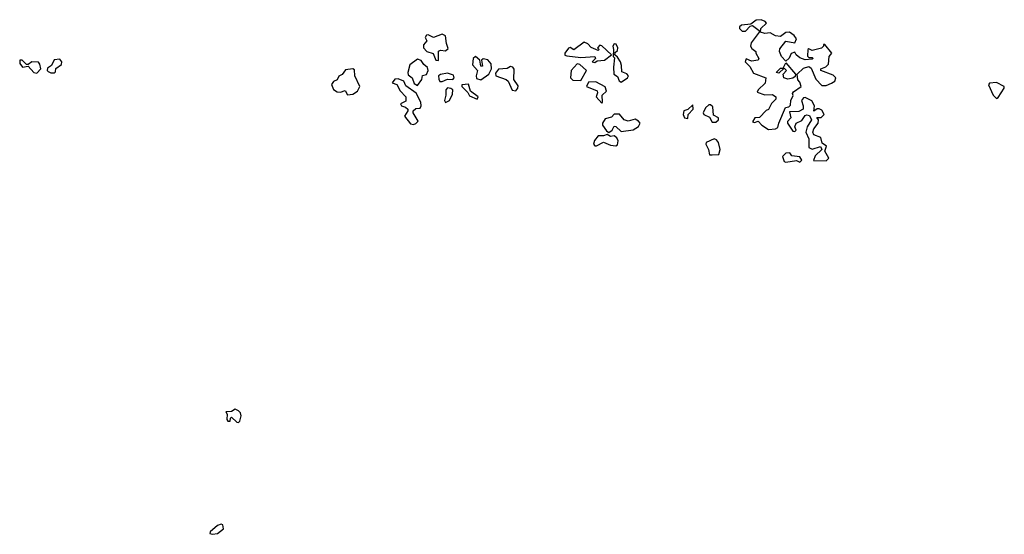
# Model space of a CAD drawing. Extents: x 2219101 to 2444320, y 201258 to 358766.
# Tile 214 of 256: x 2334847 to 2340460, y 337270 to 340206. Entities that reach past the tile are written whole.
import ezdxf

# ---------------------------------------------------------------- set-up
doc = ezdxf.new("R2010")
doc.units = 0

msp = doc.modelspace()

# ---------------------------------------------------------------- linework, layer by layer
at = {"layer": '0CON10XD'}
for points in [[(2339115, 339579.2), (2339155, 339584), (2339169.5, 339590.5), (2339174.2, 339615.8), (2339212.5, 339705), (2339231.7, 339708.3), (2339241.7, 339718.3), (2339242.5, 339745), (2339256.4, 339773.6), (2339252.5, 339785), (2339257.5, 339795), (2339302.5, 339825), (2339295, 339850), (2339283, 339863), (2339280, 339895), (2339315, 339930), (2339345, 339938.8), (2339359.7, 339929.7), (2339386.2, 339866.2), (2339420, 339830), (2339445, 339830), (2339475.7, 339844.3), (2339493.3, 339855), (2339498.8, 339875), (2339485, 339890), (2339413.3, 339915), (2339413.3, 339925), (2339443, 339937), (2339458.6, 339951.4), (2339461.2, 339995), (2339476.7, 340015), (2339437.5, 340065), (2339430, 340065), (2339430, 340055), (2339417, 340043), (2339365, 340030), (2339345, 340040), (2339340, 340035), (2339338.3, 339998.3), (2339345, 339990), (2339365, 339990), (2339370, 339985), (2339365, 339980), (2339325, 339977.5), (2339295, 339988.8), (2339273.3, 340005), (2339265, 340020), (2339245, 340012.5), (2339233.6, 339986.4), (2339215, 339970), (2339190, 339995), (2339178.8, 340025), (2339180.5, 340039.5), (2339215, 340083.3), (2339265, 340073.3), (2339275.7, 340095.7), (2339262, 340115), (2339235, 340134.4), (2339215, 340131.9), (2339185, 340110), (2339155, 340114), (2339125, 340130.8), (2339095, 340126.7), (2339070, 340135), (2339071.2, 340155), (2339103.3, 340185), (2339097.5, 340195), (2339074.2, 340205.8), (2339045, 340203.1), (2339015, 340180), (2338962.5, 340175), (2338950, 340165), (2338950, 340155), (2338965, 340140), (2338985, 340141.2), (2339010.7, 340169.3), (2339025, 340173.3), (2339062.5, 340145), (2339063.3, 340135), (2339016.2, 340073.8), (2339012.5, 340055), (2339020.8, 340040.8), (2339042.5, 340025), (2339042.5, 340015), (2339060, 339985), (2339057.5, 339975), (2339019.3, 339969.3), (2338988.3, 339981.7), (2338982, 339965), (2339009.3, 339939.3), (2339030.7, 339900.7), (2339100, 339875), (2339095.7, 339844.3), (2339057.5, 339805), (2339051.7, 339791.7), (2339095, 339776.7), (2339139.3, 339779.3), (2339157.5, 339765), (2339156.7, 339753.3), (2339132.9, 339727.1), (2339116, 339694), (2339102.3, 339687.7), (2339065, 339647.5), (2339037.5, 339645), (2339023.8, 339623.8), (2339035, 339620), (2339057.5, 339627.5), (2339077.5, 339605), (2339115, 339579.2)], [(2337235, 339973.8), (2337233.6, 340026.4), (2337245, 340032.5), (2337275, 340028.8), (2337289.2, 340040.8), (2337279.1, 340069.1), (2337274.1, 340114.1), (2337255, 340122.5), (2337205, 340104), (2337175, 340118.8), (2337165, 340116.7), (2337157.5, 340105), (2337167.5, 340085), (2337148.3, 340061.7), (2337148, 340045), (2337167.5, 340025), (2337203.3, 340013.3), (2337220, 339975), (2337235, 339973.8)], [(2338125, 339962.5), (2338138.3, 339971.7), (2338180, 339975), (2338220, 340005), (2338165, 340057.5), (2338155, 340060), (2338140, 340045), (2338150, 340035), (2338145, 340030), (2338105, 340047.5), (2338085, 340067.5), (2338065, 340076.7), (2338005, 340034), (2337985, 340047.5), (2337975, 340042.5), (2337954, 340015), (2337954.2, 340004.2), (2337965, 339998.8), (2338045, 339990), (2338125, 339996.7), (2338130, 339985), (2338110, 339965), (2338125, 339962.5)], [(2338275, 339850), (2338312.5, 339875), (2338317.5, 339885), (2338307.5, 339897.5), (2338278.8, 339908.8), (2338278, 339945), (2338271.2, 339965), (2338255, 339992.5), (2338240, 340005), (2338241.7, 340018.3), (2338255, 340030), (2338256.7, 340045), (2338246.4, 340066.4), (2338235, 340067.5), (2338227.5, 340055), (2338232.5, 340035), (2338230, 339995), (2338237.5, 339987.5), (2338231.2, 339935), (2338234, 339895), (2338255, 339882.5), (2338265, 339857.5), (2338275, 339850)], [(2334945, 339900), (2334966.7, 339925), (2334961.7, 339951.7), (2334953, 339963), (2334915, 339966.2), (2334895, 339950), (2334885, 339950), (2334860, 339975), (2334847.5, 339975), (2334846.7, 339955), (2334862.5, 339935), (2334895, 339940), (2334927.5, 339905), (2334945, 339900)], [(2335025, 339902), (2335045, 339903.3), (2335051.7, 339908.3), (2335053.6, 339926.4), (2335085, 339950), (2335086.7, 339965), (2335075, 339980), (2335042.9, 339977.1), (2335027.5, 339945), (2335005, 339930), (2335003.8, 339915), (2335009.5, 339909.5), (2335025, 339902)], [(2337115, 339830), (2337140, 339865), (2337143.3, 339886.7), (2337165, 339892.5), (2337176, 339915), (2337172.3, 339932.3), (2337150, 339950), (2337135, 339973.3), (2337115, 339980), (2337071.2, 339948.8), (2337060, 339905), (2337061.2, 339891.2), (2337083.6, 339873.6), (2337095, 339842.5), (2337115, 339830)], [(2337475, 339862), (2337522, 339895), (2337536.2, 339925), (2337534.2, 339954.2), (2337515, 339976), (2337488.3, 339981.7), (2337480, 339975), (2337485, 339940), (2337475, 339940), (2337470, 339975), (2337445, 339996.2), (2337431.2, 339985), (2337427.3, 339947.3), (2337457.5, 339915), (2337448.6, 339885), (2337451.1, 339871.1), (2337475, 339862)], [(2338045, 339858.8), (2338078.8, 339915), (2338040.7, 339950.7), (2338025, 339953.3), (2337990, 339915), (2337986.7, 339875), (2338000.8, 339860.8), (2338045, 339858.8)], [(2339225, 339866), (2339203.8, 339875), (2339200, 339895), (2339217.5, 339915), (2339205, 339930), (2339175, 339900), (2339160, 339905), (2339185, 339930), (2339200, 339930), (2339215, 339960), (2339270, 339895), (2339268.3, 339881.7), (2339255, 339872.5), (2339225, 339866)], [(2336715, 339777.5), (2336745, 339781.2), (2336771.7, 339798.3), (2336786.2, 339823.8), (2336757.5, 339885), (2336755, 339920), (2336745, 339925.8), (2336705, 339920), (2336686, 339894), (2336667, 339883), (2336656.4, 339863.6), (2336635, 339852.5), (2336623.8, 339836.2), (2336635, 339806.7), (2336657.5, 339795), (2336675, 339792.5), (2336701.7, 339801.7), (2336715, 339777.5)], [(2337242.7, 339852.7), (2337255, 339853.8), (2337285, 339865.8), (2337316.2, 339863.8), (2337323.3, 339875), (2337320, 339890), (2337285, 339900.8), (2337245, 339894), (2337234.2, 339885), (2337235.9, 339865.9), (2337242.7, 339852.7)], [(2337675, 339800.8), (2337687.5, 339815), (2337687.7, 339827.7), (2337663.3, 339865), (2337665.9, 339924.1), (2337658.8, 339935), (2337645, 339938), (2337625, 339927.5), (2337575.8, 339924.2), (2337559.5, 339900.5), (2337561.2, 339885), (2337620, 339865), (2337631.2, 339855), (2337655, 339804), (2337675, 339800.8)], [(2337091.7, 339608.3), (2337105, 339613.8), (2337117.5, 339627.5), (2337090, 339675), (2337090, 339685), (2337105, 339700), (2337129.3, 339700.7), (2337136.2, 339715), (2337133.3, 339735), (2337106.2, 339786.2), (2337047.9, 339827.9), (2337035.9, 339855.9), (2337005, 339868.8), (2336985, 339866.7), (2336970, 339845), (2336996, 339836), (2337015, 339800), (2337047.5, 339765), (2337048.3, 339741.7), (2337017.5, 339725), (2337022.5, 339715), (2337047, 339707), (2337060, 339695), (2337060, 339685), (2337040, 339655), (2337075, 339612), (2337091.7, 339608.3)], [(2337455, 339753.3), (2337460, 339765), (2337417.5, 339797.5), (2337405, 339837.5), (2337367.5, 339835), (2337366.7, 339825), (2337401.2, 339791.2), (2337411.7, 339771.7), (2337455, 339753.3)], [(2338165, 339730), (2338170, 339735), (2338167.5, 339775), (2338191.7, 339798.3), (2338185, 339822.5), (2338131.7, 339851.7), (2338090, 339850), (2338077.5, 339825), (2338139.3, 339799.3), (2338141.7, 339788.3), (2338132.5, 339765), (2338165, 339730)], [(2340415, 339756.7), (2340425, 339762.5), (2340460, 339815), (2340460, 339825), (2340415, 339848), (2340376.4, 339843.6), (2340370, 339835), (2340396, 339775), (2340415, 339756.7)], [(2337275, 339733.8), (2337296.2, 339745), (2337315, 339780), (2337316.2, 339805), (2337305, 339813.8), (2337285, 339816.7), (2337276.7, 339805), (2337276.7, 339775), (2337268, 339745), (2337275, 339733.8)], [(2338655, 339642.5), (2338657.5, 339665), (2338686.7, 339695), (2338685, 339720), (2338656.4, 339693.6), (2338633.3, 339685), (2338630, 339665), (2338637.5, 339645), (2338655, 339642.5)], [(2338815, 339621.2), (2338830, 339635), (2338830, 339645), (2338802, 339662), (2338798.6, 339708.6), (2338785, 339720), (2338775, 339720), (2338756.4, 339703.6), (2338742.5, 339675), (2338747.5, 339665), (2338779.7, 339649.7), (2338795, 339621.2), (2338815, 339621.2)], [(2339445, 339401.2), (2339458.8, 339415), (2339437.5, 339455), (2339446.7, 339485), (2339421.2, 339501.2), (2339413.8, 339533.8), (2339375, 339548.8), (2339369.2, 339565), (2339375, 339583.3), (2339398.8, 339615), (2339400, 339635), (2339391.7, 339648.3), (2339415, 339647.5), (2339432.5, 339665), (2339419.5, 339689.5), (2339405, 339697.5), (2339392.5, 339697.5), (2339373.3, 339683.3), (2339377.5, 339715), (2339363, 339743), (2339325, 339761.2), (2339315, 339760), (2339303.8, 339745), (2339313.3, 339715), (2339312.5, 339695), (2339287.7, 339682.3), (2339235, 339680), (2339243.3, 339645), (2339224.2, 339625.8), (2339223.8, 339615), (2339255, 339570), (2339265, 339567.5), (2339272.5, 339575), (2339266.2, 339595), (2339274.3, 339615.7), (2339305, 339631.2), (2339325, 339660), (2339335, 339663.8), (2339348.8, 339658.8), (2339360, 339635), (2339336, 339595), (2339329.2, 339565), (2339345.7, 339525.7), (2339346.1, 339476.1), (2339365, 339466.7), (2339411.7, 339481.7), (2339420, 339465), (2339381.7, 339428.3), (2339372.5, 339402.5), (2339445, 339401.2)], [(2338205, 339562.5), (2338223.9, 339576.1), (2338235, 339597.5), (2338245, 339596.7), (2338275, 339568.8), (2338345, 339576.7), (2338375, 339596.7), (2338383.3, 339615), (2338375, 339627.5), (2338355, 339637.5), (2338315, 339626.7), (2338292.5, 339635), (2338266, 339666), (2338235, 339666.2), (2338220.7, 339649.3), (2338185, 339640), (2338170, 339615), (2338170, 339605), (2338191.7, 339571.7), (2338205, 339562.5)], [(2338245, 339486.2), (2338255, 339492.5), (2338259.2, 339515), (2338251.4, 339531.4), (2338235, 339543.8), (2338215, 339540), (2338195, 339550), (2338175, 339543.3), (2338145, 339543.8), (2338123.3, 339516.7), (2338118.8, 339495), (2338125, 339486.7), (2338135, 339486.7), (2338175, 339506.2), (2338215, 339490), (2338245, 339486.2)], [(2338795, 339434.2), (2338832.5, 339437.5), (2338840, 339465), (2338830.8, 339505), (2338819.6, 339519.6), (2338805, 339525.6), (2338760, 339505), (2338757.5, 339495), (2338774, 339465), (2338780, 339435), (2338795, 339434.2)], [(2339295, 339392.5), (2339306.2, 339405), (2339295, 339422.5), (2339248.3, 339428.3), (2339237, 339447), (2339215, 339443.8), (2339196.2, 339425), (2339205, 339397.5), (2339213.6, 339393.6), (2339275, 339402.5), (2339295, 339392.5)], [(2336095, 337907.5), (2336102.5, 337915), (2336110, 337945), (2336105, 337962.5), (2336093.3, 337975), (2336075, 337983.3), (2336055, 337970), (2336021.7, 337968.3), (2336030, 337955), (2336027.5, 337925), (2336033.3, 337915), (2336047.5, 337915), (2336048.3, 337931.7), (2336055, 337937.5), (2336085, 337910), (2336095, 337907.5)], [(2335945, 337270), (2335975, 337274), (2336009.2, 337300.8), (2336005, 337323.3), (2335995, 337328.8), (2335975, 337320), (2335932.5, 337285), (2335930, 337275), (2335945, 337270)]]:
    msp.add_lwpolyline(points, dxfattribs=at)

doc.saveas('drawing.dxf')
